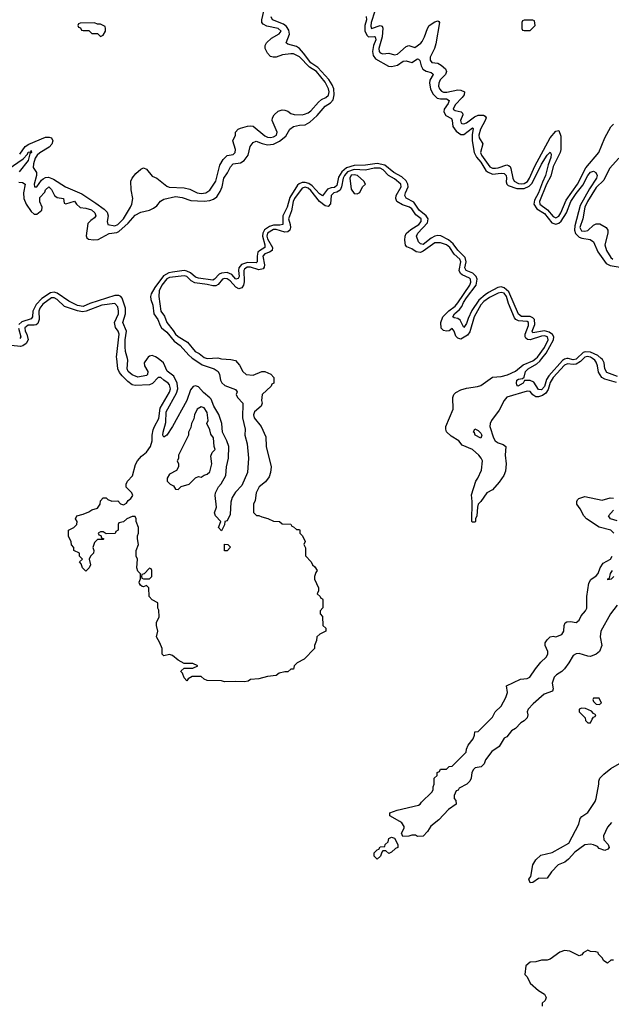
# Model space of a CAD drawing. Header units: inches. Extents: x 2710751 to 2829008, y 857003 to 965602.
# Tile 77 of 256: x 2753390 to 2757494, y 865523 to 872350. Entities that reach past the tile are written whole.
import ezdxf

# ---------------------------------------------------------------- set-up
doc = ezdxf.new("R2010")
doc.units = ezdxf.units.IN
doc.header["$MEASUREMENT"] = 0
doc.layers.add('C7856', color=7, linetype='Continuous')
doc.layers.add('C7857', color=7, linetype='Continuous')

msp = doc.modelspace()

# ---------------------------------------------------------------- linework, layer by layer
at = {"layer": 'C7856', "color": 2}
for points, elevation in [([(2754780.4, 870000), (2754790, 869997.3), (2754853.7, 869993.7), (2754886.8, 869986.8), (2754915.3, 869955.3), (2754938, 869910), (2754962, 869890), (2755010, 869885.5), (2755070, 869910.7), (2755090.8, 869910.8), (2755131.6, 869891.6), (2755152, 869870), (2755154, 869830), (2755138, 869822), (2755134, 869810), (2755071.3, 869750), (2755066.8, 869710), (2755072, 869690), (2755066, 869670), (2755018, 869630), (2755011, 869610), (2755016, 869590), (2755064.7, 869530), (2755096.9, 869456.9), (2755100.7, 869390), (2755134.8, 869250), (2755131, 869210), (2755119.8, 869180.2), (2755094.4, 869145.6), (2755052, 869110), (2755031.3, 869070), (2755023.6, 869016.4), (2755012, 868990), (2755012.7, 868932.7), (2755032.7, 868912.7), (2755050, 868912), (2755070, 868902), (2755111.1, 868891.1), (2755150, 868872), (2755191.6, 868871.6), (2755210, 868854), (2755271.6, 868851.6), (2755278, 868838), (2755290, 868834), (2755310, 868814), (2755330, 868814), (2755334, 868810), (2755334, 868790), (2755351.6, 868771.6), (2755371.1, 868731.1), (2755362, 868710), (2755371.6, 868688.4), (2755372.7, 868632.7), (2755411.1, 868591.1), (2755422, 868570), (2755436.9, 868556.9), (2755454, 868530), (2755443.6, 868516.4), (2755434, 868490), (2755434, 868470), (2755462, 868410), (2755462, 868390), (2755454, 868370), (2755474, 868350), (2755478, 868338), (2755490, 868334), (2755492.7, 868327.3), (2755492.7, 868272.7), (2755474, 868250), (2755474, 868230), (2755491.6, 868211.6), (2755494, 868150), (2755514, 868130), (2755514, 868110), (2755471, 868089), (2755452, 868070), (2755450, 868046), (2755434, 868010), (2755434, 867990), (2755363.6, 867916.4), (2755314, 867890), (2755294, 867870), (2755290, 867846), (2755270, 867846), (2755250, 867828), (2755230, 867828), (2755190, 867818), (2755170, 867802), (2755110, 867795.3), (2755050, 867779), (2754990, 867774), (2754976, 867764), (2754950, 867758), (2754890, 867762), (2754810, 867758), (2754790, 867766), (2754690, 867768), (2754670, 867778), (2754650, 867795.3), (2754585.4, 867794.6), (2754559.6, 867780.4), (2754550, 867766), (2754530, 867786), (2754519, 867819), (2754508, 867830), (2754510, 867834), (2754530, 867854), (2754590, 867854), (2754626, 867870), (2754590, 867886), (2754530, 867886), (2754490, 867908.7), (2754450, 867942), (2754430, 867948.7), (2754390, 867938), (2754378, 867950), (2754378, 867990), (2754362, 868030), (2754338, 868070), (2754348, 868110), (2754338, 868150), (2754338, 868170), (2754358, 868210), (2754355.3, 868255.3), (2754348, 868270), (2754347.3, 868307.3), (2754310, 868328), (2754288, 868350), (2754286, 868410), (2754270, 868426), (2754250, 868418), (2754240.4, 868420.4), (2754228, 868428), (2754220.4, 868440.4), (2754218, 868450), (2754227.3, 868472.7), (2754227.3, 868507.3), (2754210, 868526), (2754202, 868550), (2754208, 868610), (2754198, 868630), (2754198, 868670), (2754215.3, 868710), (2754208, 868750), (2754208, 868770), (2754215.3, 868790), (2754215.3, 868830), (2754198, 868870), (2754198, 868890), (2754190, 868906), (2754170, 868906), (2754134, 868890), (2754110, 868868), (2754078, 868862), (2754074, 868850), (2754074, 868810), (2754058, 868802), (2754051.6, 868788.4), (2753990, 868786), (2753970, 868798), (2753950, 868798), (2753934, 868790), (2753938, 868778), (2753952.7, 868772.7), (2753958, 868758), (2753974, 868750), (2753970, 868746), (2753930, 868746), (2753910, 868726), (2753898, 868690), (2753904.7, 868670), (2753902, 868650), (2753882, 868630), (2753872, 868610), (2753882, 868570), (2753872, 868550), (2753850, 868526), (2753826, 868550), (2753816.4, 868576.4), (2753806, 868590), (2753826, 868610), (2753806, 868630), (2753806, 868650), (2753766, 868670), (2753766, 868690), (2753748.4, 868708.4), (2753748, 868730), (2753728.9, 868768.9), (2753728, 868810), (2753766, 868830), (2753786, 868850), (2753788, 868870), (2753778, 868890), (2753786, 868910), (2753830, 868922), (2753870, 868938), (2753890, 868951.3), (2753930, 868962), (2753948, 868990), (2753950, 869014), (2753970, 869034), (2753990, 869034), (2754002, 869022), (2754030, 869011.3), (2754070, 869014), (2754090, 868992), (2754110, 868986), (2754130, 868998), (2754143.2, 869016.8), (2754162, 869030), (2754175.3, 869050), (2754168.4, 869068.4), (2754128.4, 869108.4), (2754128, 869130), (2754138, 869150), (2754173.2, 869186.8), (2754193.8, 869266.2), (2754207.8, 869292.2), (2754235.8, 869324.2), (2754270, 869350.8), (2754297, 869390), (2754309.2, 869430), (2754309.2, 869470), (2754314.9, 869505.1), (2754324.5, 869530), (2754356.1, 869583.9), (2754364.1, 869655.9), (2754430, 869767.3), (2754436.3, 869790), (2754430, 869817.2), (2754419.3, 869830), (2754389.6, 869849.6), (2754370, 869869.2), (2754350, 869869.2), (2754311.8, 869828.2), (2754290, 869817.6), (2754190, 869813), (2754170, 869818.4), (2754141, 869841), (2754100, 869880), (2754083.5, 869903.5), (2754071.5, 869930), (2754063.8, 870000)], 6), ([(2754274.8, 870000), (2754254.4, 869970), (2754254.9, 869950), (2754278.4, 869910), (2754277.1, 869890), (2754270, 869882.9), (2754210, 869871.6), (2754170, 869888.2), (2754142.4, 869910), (2754134.7, 869930), (2754141.1, 869990), (2754138.3, 870000)], 2), ([(2754592.2, 870000), (2754656, 869956), (2754738.8, 869930), (2754767.7, 869910), (2754776.4, 869890), (2754782, 869850), (2754791.5, 869831.5), (2754812.9, 869812.9), (2754886.4, 869786.4), (2754898, 869770), (2754891, 869750), (2754901, 869730), (2754938, 869690), (2754936.5, 869590), (2754954.8, 869510), (2754950.8, 869470), (2754968, 869410), (2754978, 869310), (2754970.4, 869210), (2754930, 869121.2), (2754886.4, 869073.6), (2754863.8, 869036.2), (2754854.9, 869005.1), (2754850, 868918), (2754830, 868875.3), (2754814, 868870), (2754811.6, 868848.4), (2754790, 868806), (2754769.4, 868830), (2754786, 868870), (2754748.7, 868910), (2754742, 868930), (2754755.3, 868970), (2754746, 869050), (2754749.3, 869070), (2754769.4, 869110), (2754787.8, 869132.2), (2754819.6, 869190), (2754825.1, 869250), (2754838, 869310), (2754840.5, 869390), (2754826.6, 869430), (2754795.8, 869490), (2754793, 869550), (2754772.1, 869612.1), (2754737.7, 869670), (2754717.7, 869717.7), (2754708.2, 869728.2), (2754664.4, 869764.4), (2754630, 869804.7), (2754610, 869811.5), (2754594.1, 869805.9), (2754575.6, 869784.4), (2754548.4, 869710), (2754450.4, 869530), (2754410, 869469), (2754390, 869455.3), (2754383.7, 869470), (2754384.5, 869490), (2754403.5, 869556.5), (2754406.2, 869630), (2754478.9, 869761.1), (2754486.4, 869790), (2754482.6, 869830), (2754458.7, 869878.7), (2754413.2, 869913.2), (2754388, 869970), (2754349.7, 870000)], 2), ([(2757299.9, 870000), (2757279.6, 869980.4), (2757250, 869961.8), (2757230, 869958.6), (2757190, 869963.8), (2757170, 869955), (2757090, 869869.7), (2757070, 869833.6), (2757055.2, 869784.8), (2757039.4, 869760.6), (2757016.6, 869743.4), (2756990, 869734.5), (2756970, 869735.8), (2756950, 869749.6), (2756930, 869771.3), (2756910, 869773.7), (2756770, 869732), (2756751.7, 869710), (2756717.1, 869642.9), (2756663.1, 869570), (2756654.4, 869550), (2756652.4, 869530), (2756677.6, 869450), (2756689.1, 869429.1), (2756710, 869416.4), (2756744.7, 869404.7), (2756762.8, 869390), (2756757.1, 869330), (2756763.8, 869270), (2756759.5, 869220.5), (2756747.7, 869190), (2756716.1, 869143.9), (2756670.5, 869089.5), (2756630, 869069), (2756590, 869009), (2756571, 868990), (2756564.7, 868970), (2756562, 868910), (2756552, 868890), (2756551.3, 868870), (2756550, 868866), (2756530, 868866), (2756526, 868870), (2756528.7, 869010), (2756524.7, 869055.3), (2756555.3, 869150), (2756568.7, 869170), (2756592.5, 869227.5), (2756599.3, 869290), (2756592.3, 869310), (2756576, 869330), (2756530, 869369.2), (2756460.2, 869400.2), (2756435.3, 869430), (2756382, 869462), (2756351.3, 869491.3), (2756345.1, 869510), (2756345.6, 869530), (2756396.9, 869650), (2756395.6, 869730), (2756402, 869750), (2756414.7, 869765.3), (2756450, 869784.4), (2756490, 869794.9), (2756565.8, 869805.8), (2756590, 869814.4), (2756669.7, 869870.3), (2756730, 869876.5), (2756772.9, 869887.1), (2756830, 869914), (2756882.5, 869957.5), (2756950, 869984.1), (2756969.3, 870000)], 6), ([(2757186, 870000), (2757170, 869996.4), (2757154.3, 869985.7), (2757060, 869880), (2757044.6, 869855.4), (2757030, 869807.3), (2757010, 869784.4), (2756990, 869786.3), (2756956.8, 869836.8), (2756930, 869847.3), (2756891.3, 869848.7), (2756882, 869830), (2756846, 869810), (2756838, 869818), (2756835.3, 869830), (2756838, 869850), (2756850, 869858), (2756878, 869862), (2756889, 869871), (2756898.4, 869910), (2756917.6, 869930), (2756976.9, 869963.1), (2756998.3, 869981.7), (2757012.1, 870000)], 2), ([(2757254.5, 870000), (2757250, 869995.6), (2757230, 869991.1), (2757193.6, 870000)], 2), ([(2757530, 869835), (2757450, 869856.8), (2757428, 869868), (2757404.9, 869904.9), (2757399.2, 869950), (2757390, 869975.6), (2757378.9, 869990), (2757364.3, 870000)], 6), ([(2757536.2, 869876.2), (2757464, 869904), (2757450, 869929), (2757444, 869970), (2757432.8, 869992.8), (2757424.5, 870000)], 2), ([(2757512, 868790), (2757491, 868811), (2757410, 868831.5), (2757322.7, 868890), (2757302.7, 868910), (2757278, 868958), (2757254, 868990), (2757254, 869010), (2757260.2, 869019.8), (2757269.5, 869030.5), (2757310, 869042.8), (2757430, 869019.1), (2757485.8, 869034.2), (2757510, 869033)], 6), ([(2757534.9, 868874.9), (2757488.7, 868890), (2757475.3, 868910), (2757509, 868950)], 2), ([(2757534.9, 868290), (2757489.3, 868230.7), (2757420.2, 868110), (2757416.9, 868070), (2757427.4, 868010), (2757411.1, 867968.9), (2757390, 867949.7), (2757350, 867935.1), (2757330, 867936.4), (2757270, 867954.7), (2757250, 867953.7), (2757230, 867940.5), (2757200.3, 867890), (2757170.2, 867849.8), (2757150.2, 867829.8), (2757112.8, 867807.2), (2757098.4, 867790), (2757083, 867750), (2757090.7, 867709.3), (2757086, 867694), (2757027.5, 867672.5), (2756952.7, 867607.3), (2756918, 867570), (2756911.3, 867550), (2756914.8, 867530), (2756910.4, 867509.6), (2756890, 867489.3), (2756866, 867474), (2756830, 867434), (2756801, 867419), (2756770, 867378), (2756750, 867368), (2756716, 867310), (2756665.2, 867274.8), (2756622, 867218), (2756611.3, 867190), (2756590.7, 867169.3), (2756550, 867162), (2756538, 867150), (2756526, 867130), (2756521, 867090), (2756512, 867070), (2756492, 867050), (2756438, 867022), (2756432.7, 867007.3), (2756418, 867002), (2756404.7, 866970), (2756404.7, 866950), (2756416, 866936), (2756418, 866910), (2756365.4, 866874.6), (2756298, 866802), (2756242.5, 866757.5), (2756219.8, 866720.2), (2756190, 866688), (2756150, 866686), (2756134.6, 866694.6), (2756110, 866695.3), (2756090, 866688.7), (2756047.3, 866687.3), (2756038, 866710), (2756056.4, 866743.6), (2756056.4, 866756.4), (2756040.4, 866780.4), (2756028, 866790), (2755958, 866830), (2755958, 866850), (2756008, 866870), (2756156.5, 866903.5), (2756168, 866910), (2756176.4, 866923.6), (2756250, 866994), (2756258, 867010), (2756258, 867030), (2756266, 867050), (2756266, 867090), (2756286, 867110), (2756286, 867130), (2756302, 867138), (2756310, 867154), (2756350, 867154), (2756368.4, 867171.6), (2756390, 867174), (2756486, 867270), (2756488.4, 867291.6), (2756500.4, 867319.6), (2756536.4, 867363.6), (2756546, 867390), (2756547.3, 867412.7), (2756570, 867414), (2756670, 867514), (2756688, 867550), (2756728.9, 867591.1), (2756762, 867650), (2756774.6, 867685.4), (2756768, 867730), (2756863.2, 867776.8), (2756910, 867781), (2756928, 867790), (2756968, 867850), (2757005.2, 867894.8), (2757042, 867930), (2757054, 867950), (2757054, 867970), (2757035.3, 868010), (2757035.3, 868030), (2757048, 868050), (2757070, 868071.3), (2757090, 868076), (2757110, 868071), (2757150, 868086), (2757164, 868110), (2757166, 868150), (2757173.2, 868166.8), (2757186, 868174), (2757210, 868177.3), (2757250, 868171), (2757270, 868186), (2757284.8, 868215.2), (2757315.3, 868250), (2757324, 868270), (2757324, 868350), (2757338, 868442), (2757352, 868468), (2757390, 868494.8), (2757402.7, 868510), (2757416, 868550), (2757438.4, 868581.6), (2757489, 868610), (2757500.9, 868630)], 6), ([(2757512, 868488), (2757494, 868470), (2757470, 868466), (2757470, 868472), (2757482, 868478), (2757488.9, 868508.9), (2757501.2, 868530)], 2), ([(2757496.2, 866783.8), (2757467.7, 866750), (2757440.7, 866690), (2757442.8, 866662.8), (2757471.3, 866630), (2757478, 866610), (2757470, 866598), (2757449.1, 866589.1), (2757410, 866602), (2757397.2, 866617.2), (2757370, 866629), (2757350, 866633.2), (2757310, 866629), (2757242, 866578), (2757198, 866530), (2757170.6, 866509.4), (2757124.7, 866490), (2757078, 866442), (2757050, 866398), (2756990, 866395.3), (2756950, 866368), (2756930, 866366), (2756922, 866390), (2756935.3, 866410), (2756949.2, 866490), (2756970, 866524.7), (2757004.1, 866555.9), (2757084.7, 866575.3), (2757200.2, 866639.8), (2757269.1, 866770.9), (2757279, 866810), (2757290, 866824.7), (2757330, 866852), (2757381.2, 866930), (2757389.2, 866950), (2757408, 867050), (2757408, 867070), (2757415.3, 867090), (2757441.5, 867118.5), (2757490, 867158.8), (2757550, 867193)], 6), ([(2757510, 865828), (2757490, 865828), (2757468.4, 865808.4), (2757443.1, 865823.1), (2757430, 865846), (2757406, 865870), (2757402, 865882), (2757387.3, 865887.3), (2757350, 865888), (2757330, 865898), (2757299.6, 865880.4), (2757290, 865866), (2757270, 865858), (2757206, 865890), (2757170, 865895.3), (2757136.9, 865883.1), (2757070, 865835.3), (2757050, 865828), (2757010, 865828), (2756970, 865818), (2756930, 865815.3), (2756902, 865790), (2756894, 865730), (2756910, 865714), (2756931.3, 865670), (2756990, 865618), (2757030, 865592), (2757042, 865570), (2757034, 865550), (2757014, 865530), (2757014, 865510)], 10)]:
    msp.add_lwpolyline(points, dxfattribs=dict(at, elevation=elevation))
for points, elevation in [([(2754650, 869666), (2754622, 869650), (2754602, 869610), (2754596.9, 869583.1), (2754581, 869550), (2754576.9, 869523.1), (2754562, 869490), (2754562, 869470), (2754492, 869330), (2754491.6, 869308.4), (2754482, 869290), (2754492, 869270), (2754491.6, 869248.4), (2754476.9, 869223.1), (2754430, 869198), (2754412, 869170), (2754414, 869150), (2754434, 869130), (2754456.9, 869116.9), (2754470, 869094), (2754490, 869092), (2754510, 869112), (2754566, 869130), (2754610, 869174), (2754630, 869182), (2754650, 869178), (2754670, 869192), (2754690, 869198), (2754710, 869214), (2754722, 869270), (2754716.4, 869323.6), (2754726, 869350), (2754746, 869370), (2754738, 869390), (2754734, 869450), (2754715.3, 869475.3), (2754710, 869506), (2754688, 869550), (2754698, 869570), (2754690, 869626), (2754670, 869658)], 6), ([(2756590, 869448.7), (2756549.2, 869470), (2756544.7, 869484.7), (2756538, 869490), (2756547.3, 869512.7), (2756570, 869502), (2756590, 869482), (2756596, 869470)], 2), ([(2754810, 868666), (2754810, 868714), (2754834, 868710), (2754851.6, 868691.6), (2754830, 868666)], 2), ([(2754290, 868546), (2754252.7, 868507.3), (2754238, 868502), (2754234, 868490), (2754238, 868478), (2754250, 868474), (2754290, 868474), (2754306, 868490), (2754306, 868530), (2754302, 868542)], 6), ([(2757410, 867646), (2757370, 867646), (2757364.7, 867635.3), (2757370, 867622), (2757390, 867604.7), (2757410, 867602), (2757426, 867610)], 10), ([(2757290, 867576), (2757272, 867570), (2757271.3, 867550), (2757312, 867510), (2757314, 867490), (2757330, 867474), (2757350, 867474), (2757360.2, 867499.8), (2757370, 867514), (2757382, 867518), (2757386, 867530), (2757370, 867538), (2757356, 867556), (2757314.8, 867574.8)], 10), ([(2755950, 866568), (2755930, 866586), (2755910, 866586), (2755902, 866578), (2755892, 866550), (2755870, 866528), (2755848, 866550), (2755850, 866574), (2755870, 866594), (2755882, 866598), (2755890, 866614), (2755922, 866618), (2755926, 866630), (2755946, 866650), (2755950, 866672), (2755970, 866682), (2755990, 866674), (2756014, 866630), (2756014, 866610), (2755996.9, 866603.1), (2755970, 866578)], 6)]:
    msp.add_lwpolyline(points, close=True, dxfattribs=dict(at, elevation=elevation))
at = {"layer": 'C7857', "color": 2}
for points, elevation in [([(2753390, 871417.6), (2753428.9, 871471.1), (2753452.8, 871487.2), (2753570, 871534.4), (2753595.2, 871535.2), (2753610.6, 871530.6), (2753619.1, 871510), (2753613.1, 871486.9), (2753594.5, 871465.5), (2753530, 871427.2), (2753510.3, 871410), (2753498.5, 871390), (2753486.5, 871350), (2753484.1, 871324.1), (2753506.8, 871290), (2753507.7, 871270), (2753491, 871210), (2753492, 871192), (2753510, 871191), (2753542, 871238), (2753553.6, 871246.4), (2753570, 871254.9), (2753590, 871257), (2753623.7, 871243.7), (2753707.3, 871190), (2753822, 871142), (2753918.2, 871078.2), (2753976.2, 871036.2), (2753996.3, 871016.3), (2754004.4, 870990), (2753996, 870950), (2754002, 870930), (2754050, 870920.3), (2754070, 870928.9), (2754111.3, 870970), (2754159, 871050), (2754168.7, 871070), (2754174, 871110), (2754164, 871170), (2754162, 871230), (2754170, 871252), (2754196.4, 871283.6), (2754230, 871314), (2754250, 871322), (2754270, 871314), (2754310, 871264.7), (2754342, 871250), (2754410, 871196), (2754427.9, 871187.9), (2754530, 871184), (2754570, 871174.8), (2754622, 871150), (2754650, 871144.4), (2754682, 871150), (2754710, 871168), (2754749.6, 871230), (2754778.9, 871341.1), (2754800.5, 871379.5), (2754830, 871407.7), (2754870, 871414.8), (2754885.2, 871430), (2754886.6, 871450), (2754869, 871511), (2754888, 871550), (2754888, 871570), (2754906, 871590), (2754921.2, 871598.8), (2754970, 871610.8), (2754990, 871614.8), (2755009.1, 871610.9), (2755090, 871544.4), (2755110, 871534.9), (2755130, 871533), (2755150, 871538), (2755172, 871550), (2755177, 871570), (2755141.2, 871650), (2755144, 871670), (2755155.3, 871690), (2755183.2, 871716.8), (2755210, 871726), (2755230, 871722.8), (2755250, 871714.8), (2755270, 871698.8), (2755293.2, 871693.2), (2755349.3, 871690.7), (2755365.6, 871694.4), (2755390, 871704), (2755410, 871718.8), (2755462.4, 871777.6), (2755484.4, 871795.6), (2755514.5, 871810), (2755532.2, 871827.8), (2755536.1, 871850), (2755532.7, 871870), (2755510, 871916.4), (2755450, 871989.8), (2755400.5, 872020.5), (2755330, 872092.8), (2755290, 872113.6), (2755270, 872114), (2755213.7, 872106.3), (2755170, 872089.3), (2755149.3, 872089.3), (2755130, 872095.3), (2755110, 872118), (2755094, 872150), (2755094, 872170), (2755102, 872190), (2755137.5, 872222.5), (2755190, 872251), (2755202.7, 872270), (2755184, 872290), (2755104.2, 872304.2), (2755078.4, 872318.4), (2755069.2, 872330), (2755069.3, 872349.3), (2755083.6, 872410)], 6), ([(2755854.6, 872410), (2755829.2, 872330), (2755825.7, 872305.7), (2755830, 872288.4), (2755890, 872310.6), (2755904.5, 872304.5), (2755910, 872292), (2755904.5, 872230), (2755880.2, 872150), (2755882.6, 872130), (2755890, 872119.3), (2755910, 872114.4), (2755950, 872118), (2755990, 872107.3), (2756010, 872110.7), (2756070, 872164), (2756090, 872170.8), (2756130, 872157.3), (2756172.1, 872187.9), (2756180.8, 872199.2), (2756198.7, 872230), (2756218, 872290), (2756230, 872310.7), (2756270, 872336), (2756290, 872342), (2756298, 872338), (2756302, 872330), (2756277.2, 872182.8), (2756266.7, 872150), (2756238.4, 872090), (2756236.3, 872070), (2756250, 872054), (2756290, 872048.5), (2756314.3, 872034.3), (2756343, 872010), (2756351.8, 871991.8), (2756344.9, 871970), (2756307.6, 871932.4), (2756297, 871910), (2756295.3, 871890), (2756301.3, 871870), (2756315.1, 871855.1), (2756330, 871847.8), (2756353.5, 871846.5), (2756430, 871863.7), (2756450, 871862.4), (2756474.8, 871850), (2756473, 871830), (2756460.4, 871810), (2756410, 871760.7), (2756396.3, 871730), (2756410, 871721.3), (2756452.1, 871712.1), (2756461.4, 871701.4), (2756463.8, 871690), (2756448.9, 871650), (2756453.2, 871633.2), (2756458, 871630), (2756470, 871627.4), (2756490, 871633.7), (2756543.8, 871676.2), (2756570, 871687.4), (2756608.3, 871688.3), (2756619.9, 871679.9), (2756624.9, 871670), (2756618.4, 871650), (2756587.2, 871590), (2756574.3, 871550), (2756577, 871530), (2756602, 871490), (2756586.2, 871430), (2756592.6, 871410), (2756652.4, 871330), (2756670, 871320.2), (2756690, 871319.7), (2756710, 871321.8), (2756770, 871343.8), (2756779.9, 871339.9), (2756791.8, 871331.8), (2756797.7, 871317.8), (2756810.3, 871250), (2756820.4, 871230), (2756850, 871214.9), (2756870, 871211.3), (2756890, 871214.4), (2756912, 871228), (2756925.6, 871250), (2756964.5, 871335.5), (2757069.8, 871530.2), (2757110, 871578), (2757130, 871582), (2757143, 871543), (2757143.6, 871450), (2757139.5, 871430), (2757090, 871331.8), (2757074, 871266), (2757045.4, 871210), (2756994.7, 871090), (2756999, 871070), (2757050.8, 871030.8), (2757090, 870986.3), (2757110, 870975.6), (2757130, 870987.6), (2757144.2, 871010), (2757180.5, 871099.5), (2757260.3, 871210), (2757316.5, 871323.5), (2757408.3, 871430), (2757448.9, 871531.1), (2757490, 871607.3), (2757510, 871625.5)], 6), ([(2753383.9, 871223.9), (2753410, 871221.6), (2753427.3, 871210), (2753416.9, 871150), (2753418.3, 871110), (2753436, 871070), (2753470, 871020.5), (2753490, 871002), (2753510, 871000.7), (2753544, 871030), (2753546, 871050), (2753530, 871088), (2753530, 871118), (2753564.8, 871155.2), (2753570, 871170.8), (2753592, 871190), (2753610, 871172), (2753632, 871130), (2753650, 871118), (2753694, 871110), (2753698, 871078), (2753710, 871074), (2753770, 871090.7), (2753784.7, 871070), (2753810, 871046.8), (2753850, 871042.8), (2753889.3, 871030.7), (2753910.8, 871010), (2753918.8, 870990), (2753910, 870975.3), (2753882.6, 870957.4), (2753863.6, 870936.4), (2753850.4, 870850.4), (2753856.7, 870836.7), (2753868.5, 870828.5), (2753902.8, 870822.8), (2753933.9, 870826.1), (2754010, 870867), (2754064.7, 870875.3), (2754078.3, 870881.7), (2754141.8, 870938.2), (2754190, 870994.6), (2754230, 871014.9), (2754289.6, 871030.4), (2754317.2, 871042.8), (2754340.5, 871059.5), (2754367.3, 871092.8), (2754390, 871104.4), (2754470, 871124.6), (2754516.1, 871116.1), (2754576.2, 871096.2), (2754670, 871091.3), (2754710, 871095.6), (2754734.9, 871105.1), (2754758, 871122), (2754781.7, 871158.3), (2754795.1, 871190), (2754806.6, 871250), (2754832.7, 871287.3), (2754852.3, 871330), (2754869.8, 871350.2), (2754921.5, 871358.6), (2754946.9, 871373.1), (2754974.5, 871410), (2754989.6, 871470), (2755010, 871498), (2755030, 871508.2), (2755071.3, 871491.3), (2755110, 871481.5), (2755150, 871487.6), (2755192.4, 871507.6), (2755236.9, 871543.1), (2755263.6, 871590), (2755289.4, 871610), (2755330, 871619), (2755370, 871621.5), (2755401.6, 871638.4), (2755454.4, 871685.6), (2755508.2, 871750), (2755547.1, 871772.9), (2755565.4, 871794.6), (2755572.1, 871827.9), (2755568.2, 871870), (2755558.4, 871898.4), (2755535.1, 871935.1), (2755458.8, 872018.8), (2755408.7, 872050), (2755359, 872119), (2755330, 872149.7), (2755310, 872163.1), (2755250, 872179.5), (2755239.5, 872190), (2755261, 872250), (2755257.3, 872277.3), (2755241.7, 872301.7), (2755219.3, 872319.3), (2755144.2, 872350), (2755134.7, 872370)], 2), ([(2755792.7, 872372.7), (2755796.9, 872350), (2755784.4, 872310), (2755783.2, 872270), (2755799.3, 872239.3), (2755810, 872231.8), (2755850, 872233.7), (2755855.5, 872230), (2755859.6, 872210), (2755844, 872170), (2755838, 872130), (2755842.6, 872102.6), (2755857.8, 872077.8), (2755948.7, 872028.7), (2755970, 872024.4), (2756010, 872033.7), (2756050, 872063), (2756070, 872064), (2756110, 872054), (2756150, 872078.8), (2756157.3, 872077.3), (2756166.4, 872066.4), (2756174.4, 872030), (2756186.7, 872006.7), (2756210, 871994), (2756244, 871984), (2756255.2, 871975.2), (2756257.3, 871970), (2756234, 871930), (2756232.7, 871910), (2756240.4, 871870), (2756255.6, 871835.6), (2756286.3, 871806.3), (2756310, 871800.3), (2756350, 871801.1), (2756370.3, 871790.3), (2756362.6, 871770), (2756333.4, 871730), (2756331.8, 871710), (2756346.7, 871686.7), (2756384.4, 871664.4), (2756390.3, 871650.3), (2756394.9, 871610), (2756416.9, 871576.9), (2756450, 871554), (2756470, 871554), (2756530, 871601), (2756535.5, 871595.5), (2756527.7, 871552.3), (2756528.5, 871510), (2756543.1, 871430), (2756557.8, 871397.8), (2756590, 871361.1), (2756623.8, 871303.8), (2756634, 871294), (2756670, 871278.5), (2756730, 871286), (2756750, 871283.7), (2756763.7, 871270), (2756767.4, 871250), (2756764.8, 871224.8), (2756768.2, 871210), (2756779.2, 871199.2), (2756839, 871179), (2756890, 871178.6), (2756924.9, 871195), (2756944.1, 871215.9), (2757010, 871348), (2757050, 871410.5), (2757070.4, 871430.4), (2757077, 871417), (2757075.1, 871395.1), (2757056.5, 871343.5), (2757038.6, 871270), (2757016.3, 871223.7), (2756990, 871149.6), (2756960.7, 871099.3), (2756956.9, 871070), (2756977.8, 871037.8), (2757030, 871007.2), (2757082.5, 870942.5), (2757110, 870933.2), (2757130, 870939), (2757147, 870953), (2757182.4, 871010), (2757214, 871090), (2757250, 871143.7), (2757297.5, 871202.5), (2757330, 871270.4), (2757350, 871293.4), (2757370, 871300.4), (2757387.3, 871290), (2757394.9, 871270), (2757390.4, 871250), (2757342.3, 871177.7), (2757278.5, 871061.5), (2757240, 870920), (2757239.2, 870890), (2757246.7, 870866.7), (2757270, 870842.6), (2757290, 870834.3), (2757346.7, 870826.7), (2757370.4, 870810.4), (2757400.8, 870740.8), (2757459.1, 870659.1), (2757485.5, 870645.5), (2757570, 870631.1)], 2), ([(2753310, 871314.3), (2753414.8, 871385.3), (2753443.3, 871416.7), (2753450, 871432.2), (2753466.3, 871433.7), (2753470, 871442), (2753472.4, 871430), (2753460.9, 871419.1), (2753450, 871373.2), (2753385.8, 871294.2)], 2), ([(2757546.7, 871390), (2757481.4, 871318.6), (2757442, 871238), (2757390, 871187.1), (2757328.5, 871090), (2757309.4, 871050), (2757296.9, 870970), (2757275.2, 870910), (2757286.4, 870886.4), (2757310, 870882.8), (2757331.6, 870888.4), (2757370, 870924.4), (2757390, 870934.4), (2757413.5, 870933.5), (2757458.8, 870910), (2757470.6, 870890), (2757470.5, 870870), (2757448.9, 870790), (2757459.5, 870750), (2757490, 870700.5), (2757504, 870690)], 6), ([(2757012.1, 870000), (2757041.4, 870038.6), (2757092.3, 870130), (2757094.8, 870150), (2757086.6, 870166.6), (2757063.7, 870183.7), (2757030, 870192), (2756950, 870179.5), (2756944.8, 870190), (2756963.5, 870236.5), (2756962.3, 870270), (2756950, 870283.1), (2756931.7, 870291.7), (2756870, 870292.2), (2756850, 870308), (2756784, 870464), (2756751.6, 870491.6), (2756730, 870497.6), (2756706.5, 870493.5), (2756642.6, 870457.5), (2756618, 870442), (2756575.8, 870404.2), (2756526.9, 870333.1), (2756500.9, 870279.1), (2756490, 870242.7), (2756470, 870216), (2756445.6, 870265.6), (2756430, 870278.4), (2756403.3, 870283.3), (2756394, 870290), (2756405.6, 870310), (2756440.6, 870339.4), (2756457.7, 870362.3), (2756469, 870390), (2756490, 870422), (2756556.4, 870510), (2756564.2, 870550), (2756557.4, 870570), (2756532.8, 870592.8), (2756486.6, 870610), (2756478.5, 870630), (2756486.8, 870670), (2756481.1, 870701.1), (2756430, 870751.8), (2756396.6, 870796.6), (2756363.8, 870823.8), (2756311, 870851), (2756290, 870853.7), (2756270, 870849.7), (2756244.7, 870835.3), (2756190, 870791.6), (2756170, 870795.1), (2756157, 870810), (2756142.9, 870850), (2756152, 870870), (2756217.8, 870942.2), (2756223.5, 870970), (2756210.8, 870990.8), (2756161, 871030), (2756124.9, 871084.9), (2756070, 871112.3), (2756061.7, 871130), (2756066, 871150), (2756084.5, 871190), (2756082.4, 871210), (2756071.7, 871231.7), (2756040.8, 871260.8), (2755986.3, 871290), (2755922.2, 871342.2), (2755870, 871352.2), (2755790, 871340.3), (2755710, 871339.8), (2755656.3, 871323.7), (2755625.4, 871294.6), (2755602.7, 871257.3), (2755590, 871200.7), (2755572.8, 871187.1), (2755550, 871184.2), (2755525.6, 871174.4), (2755490, 871129.7), (2755470, 871142), (2755419.1, 871199.1), (2755394.9, 871214.9), (2755370, 871221.6), (2755350, 871220.8), (2755329.3, 871210.7), (2755318.3, 871201.7), (2755263, 871117), (2755244.4, 871050), (2755216.5, 870990), (2755214.9, 870930), (2755195.2, 870924.8), (2755150, 870926.3), (2755123.1, 870916.9), (2755087.9, 870892.1), (2755076, 870870), (2755073.4, 870850), (2755091.3, 870790), (2755090.3, 870770), (2755052.6, 870747.4), (2755043.1, 870736.9), (2755036.5, 870710), (2755038.4, 870670), (2755030, 870664), (2754970, 870667.3), (2754927.6, 870652.4), (2754910.2, 870629.8), (2754907.2, 870610), (2754912.1, 870570), (2754905.2, 870554.8), (2754890, 870551.8), (2754862.2, 870582.2), (2754830, 870597.2), (2754790, 870593.5), (2754773.7, 870586.3), (2754740.4, 870550), (2754730, 870544.2), (2754630, 870557.2), (2754610, 870563.8), (2754574.8, 870594.8), (2754550, 870607), (2754530, 870609.8), (2754450, 870599.8), (2754425.4, 870594.6), (2754386.5, 870573.5), (2754326.4, 870493.6), (2754301.7, 870450), (2754296.9, 870430), (2754298.9, 870410), (2754313.4, 870370), (2754320.9, 870310), (2754348.8, 870270), (2754363.6, 870230), (2754374.4, 870214.4), (2754410, 870182.6), (2754461.4, 870121.4), (2754503.1, 870090), (2754563, 870023), (2754585, 870005), (2754592.2, 870000)], 2), ([(2756969.3, 870000), (2756981.4, 870010), (2757030, 870076), (2757056.2, 870130), (2757052, 870150), (2757030, 870158.2), (2757010, 870156.5), (2756930, 870130.8), (2756912.2, 870132.2), (2756900.7, 870140.7), (2756895.4, 870150), (2756896.1, 870170), (2756920.4, 870230), (2756920.5, 870250), (2756910, 870256.4), (2756850, 870260.8), (2756831.3, 870271.3), (2756822.7, 870282.7), (2756781.3, 870381.3), (2756767.4, 870430), (2756750, 870452.8), (2756730, 870459.3), (2756710, 870454), (2756650, 870424.8), (2756610, 870394.8), (2756590, 870373.3), (2756542.6, 870290), (2756513.7, 870186.3), (2756497, 870163), (2756485.1, 870154.9), (2756450, 870135.3), (2756430, 870142), (2756416, 870156), (2756404, 870190), (2756390, 870208.7), (2756370, 870192.7), (2756350.7, 870189.3), (2756330, 870195.1), (2756312.7, 870210), (2756311.5, 870250), (2756324.5, 870290), (2756368, 870332.1), (2756410, 870363.2), (2756430, 870385.7), (2756512.9, 870510), (2756519.8, 870530), (2756517.7, 870550), (2756510, 870558.3), (2756460, 870580), (2756448, 870590), (2756439.3, 870610), (2756449.8, 870670), (2756442.3, 870690), (2756403.8, 870723.8), (2756372.9, 870770), (2756350, 870789.7), (2756310, 870803.5), (2756270, 870802.2), (2756190, 870744), (2756170, 870735.4), (2756140.4, 870740.4), (2756110, 870762), (2756075.5, 870775.5), (2756066.3, 870786.3), (2756061.5, 870821.5), (2756063.7, 870850), (2756071.4, 870868.6), (2756104, 870896), (2756159.7, 870930), (2756176, 870950), (2756174, 870970), (2756137.5, 870997.5), (2756110, 871037.6), (2756094.5, 871050), (2756046.2, 871066.2), (2756006.6, 871090), (2755998.4, 871110), (2756000.7, 871130), (2756036.3, 871190), (2756033, 871210), (2755990, 871246.6), (2755948.9, 871268.9), (2755911, 871310), (2755890, 871319.8), (2755850, 871321.3), (2755790, 871307.1), (2755710, 871311.7), (2755664.7, 871295.3), (2755643.2, 871270), (2755634.2, 871250), (2755623, 871190), (2755612.4, 871167.6), (2755590, 871153.8), (2755570, 871148.3), (2755550.3, 871130), (2755546.6, 871073.4), (2755530, 871054.5), (2755510, 871059.7), (2755470, 871088.2), (2755410, 871165.1), (2755390, 871180.8), (2755370, 871187.6), (2755350, 871182.2), (2755296.2, 871110), (2755286.4, 871090), (2755275.5, 871024.5), (2755254.6, 870970), (2755266.9, 870930), (2755269, 870910), (2755264.4, 870890), (2755250, 870878.9), (2755230, 870877.2), (2755170, 870894.6), (2755150, 870894.3), (2755109.6, 870870.4), (2755104.8, 870850), (2755109.4, 870830), (2755143.6, 870770), (2755142.4, 870750), (2755122.7, 870737.3), (2755090, 870725.4), (2755076.5, 870710), (2755089.1, 870650), (2755086.6, 870633.4), (2755078, 870622), (2755050, 870616.1), (2754990, 870634.6), (2754967, 870632.9), (2754950, 870619.6), (2754945.4, 870610), (2754947.5, 870532.5), (2754942.3, 870510), (2754930, 870491.6), (2754910, 870483.6), (2754890, 870494.3), (2754850, 870538.9), (2754830, 870553.1), (2754810, 870555.3), (2754796.3, 870550), (2754765.8, 870514.2), (2754750, 870505.1), (2754730, 870503.5), (2754690, 870514.6), (2754606, 870526), (2754580, 870540), (2754550, 870568.3), (2754530, 870574.2), (2754430, 870562.5), (2754410, 870553.3), (2754375.5, 870510), (2754356.9, 870470), (2754354.4, 870430), (2754368.5, 870330), (2754393.5, 870293.5), (2754410.6, 870250), (2754455.6, 870195.6), (2754470.4, 870170), (2754490, 870152.2), (2754555.1, 870115.1), (2754607.7, 870050), (2754635.8, 870035.8), (2754670, 870008.2), (2754690, 870000.5), (2754764.5, 870004.5), (2754780.4, 870000)], 6), ([(2754063.8, 870000), (2754062.7, 870010), (2754079.6, 870170), (2754073.6, 870190), (2754054.9, 870214.9), (2754047, 870250), (2754075.1, 870310), (2754075.1, 870330), (2754070, 870359), (2754050, 870382.7), (2753958.8, 870370), (2753851.2, 870328.8), (2753825.2, 870325.2), (2753791.3, 870331.3), (2753701.8, 870361.8), (2753650, 870410.9), (2753630, 870421.5), (2753610, 870420.4), (2753550, 870377.6), (2753529.2, 870350), (2753522.8, 870330), (2753525.5, 870270), (2753516.2, 870243.8), (2753505.5, 870234.5), (2753490, 870230.9), (2753448.7, 870231.3), (2753426, 870214), (2753428.8, 870191.2), (2753440.2, 870170), (2753448.9, 870131.1), (2753436, 870104), (2753412.1, 870087.9), (2753395.8, 870084.2), (2753330, 870091.6)], 6), ([(2754138.3, 870000), (2754124, 870050), (2754122.5, 870082.5), (2754122.7, 870130), (2754131.2, 870190), (2754104.8, 870250), (2754124.1, 870310), (2754123.5, 870350), (2754099.8, 870419.8), (2754090.8, 870430.8), (2754076.9, 870436.9), (2754050, 870436.8), (2753876.9, 870383.1), (2753830, 870362), (2753790, 870368.9), (2753730, 870397.7), (2753650, 870453.7), (2753630, 870460.3), (2753603.4, 870456.6), (2753543.9, 870416.1), (2753504.6, 870375.4), (2753482.3, 870330), (2753478.9, 870290), (2753470, 870276.2), (2753404.3, 870255.7), (2753384.2, 870235.8)], 2), ([(2753380.8, 870210), (2753398.7, 870150), (2753390, 870138.4)], 2), ([(2754349.7, 870000), (2754333, 870013), (2754310, 870020.5), (2754290, 870016.3), (2754281.6, 870010), (2754274.8, 870000)], 2), ([(2757424.5, 870000), (2757400.7, 870020.7), (2757350, 870045), (2757312.8, 870047.2), (2757297.8, 870042.2), (2757254.5, 870000)], 2), ([(2757364.3, 870000), (2757350, 870009.8), (2757326.1, 870013.9), (2757310, 870009.8), (2757299.9, 870000)], 6), ([(2757193.6, 870000), (2757190, 870000.9), (2757186, 870000)], 2)]:
    msp.add_lwpolyline(points, dxfattribs=dict(at, elevation=elevation))
at = {"layer": 'C7857', "color": 2, "elevation": 10}
for points in [[(2753910, 872328), (2753810, 872326), (2753798, 872322), (2753794, 872310), (2753798, 872298), (2753812.7, 872292.7), (2753818, 872278), (2753830, 872274), (2753870, 872274), (2753890, 872254), (2753930, 872254), (2753950, 872234), (2753970, 872242), (2753986, 872270), (2753986, 872290), (2753982, 872302), (2753950, 872318), (2753930, 872318)], [(2756950, 872346), (2756890, 872346), (2756878, 872342), (2756874, 872330), (2756874, 872290), (2756878, 872278), (2756890, 872274), (2756930, 872274), (2756966, 872310), (2756962, 872342)], [(2755710, 871274.3), (2755690, 871271), (2755679.1, 871250), (2755690, 871174), (2755710, 871144.7), (2755730, 871142), (2755748.4, 871151.6), (2755769.1, 871190.9), (2755788, 871210), (2755778, 871230), (2755734, 871270)]]:
    msp.add_lwpolyline(points, close=True, dxfattribs=at)

doc.saveas('drawing.dxf')
